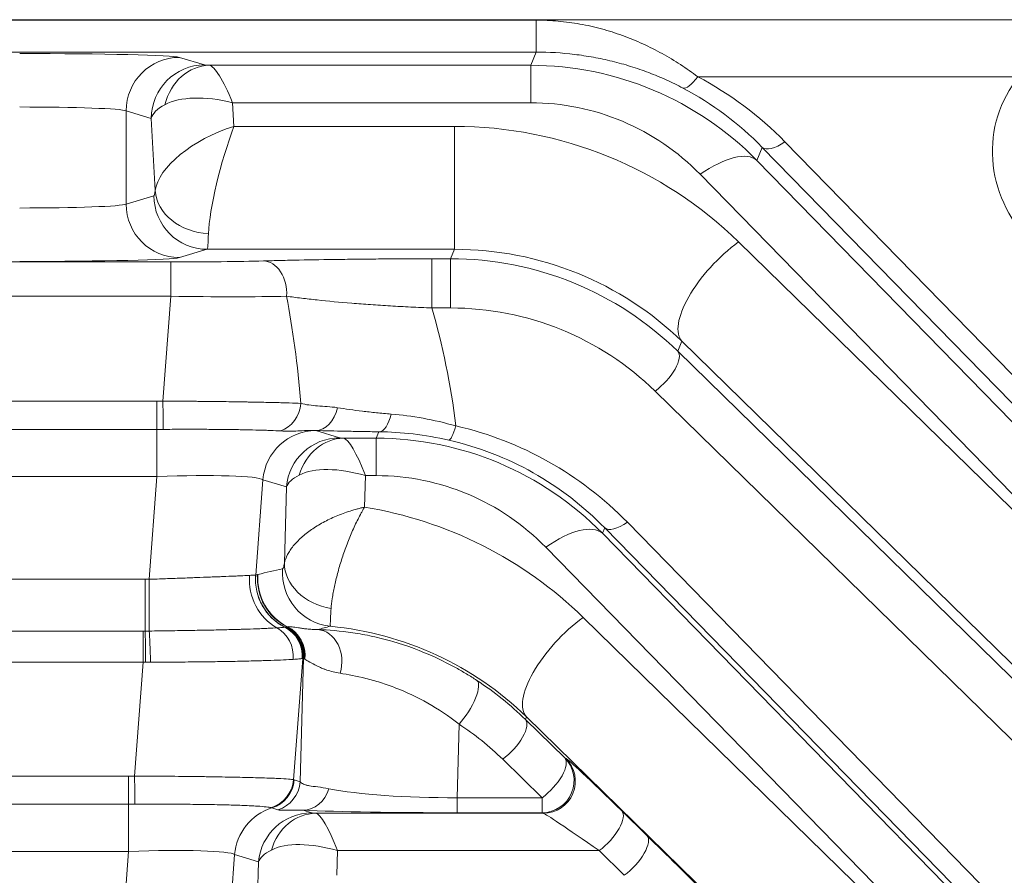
# Model space of a CAD drawing. Header units: millimetres. Extents: x 4 to 837, y 5 to 589.
# Tile 125 of 164: x 716 to 725, y 254 to 262. Entities that reach past the tile are written whole.
import ezdxf

# ---------------------------------------------------------------- set-up
doc = ezdxf.new("R2010")
doc.units = ezdxf.units.MM
doc.layers.add('1', color=7, linetype='Continuous', true_color=0xffffff)

msp = doc.modelspace()

# ---------------------------------------------------------------- linework, layer by layer
at = {"layer": '1', "color": 143, "linetype": 'Continuous', "lineweight": 13}
for p, q in [((696.1772, 262.148), (737.6149, 262.148)), ((696.1774, 262.1438), (720.6079, 262.1438)), ((720.6079, 262.1438), (720.6079, 261.8451)), ((720.6079, 261.8451), (696.1774, 261.8451)), ((720.5567, 261.7216), (720.6079, 261.8451)), ((717.2696, 261.7956), (717.5044, 261.7254)), ((717.5495, 261.7216), (720.5567, 261.7216)), ((720.5567, 261.7216), (720.5567, 261.3716)), ((725.1275, 261.615), (722.1196, 261.615)), ((717.0063, 261.2255), (716.7715, 261.2958)), ((716.7715, 261.2958), (716.7715, 260.4227)), ((717.7674, 261.3716), (717.7796, 261.1501)), ((720.5567, 261.3716), (717.7674, 261.3716)), ((717.0435, 260.5492), (717.0063, 261.2255)), ((717.7796, 261.1501), (719.8439, 261.1501)), ((719.8439, 260.0006), (719.8439, 261.1501)), ((722.7232, 260.9539), (722.6727, 260.8322)), ((734.6333, 248.7593), (722.7232, 260.9539)), ((722.9352, 261.0061), (734.8454, 248.8114)), ((722.6727, 260.8322), (727.2375, 256.1584)), ((726.7073, 256.028), (722.1426, 260.7018)), ((716.7715, 260.4227), (717.0311, 260.5004)), ((722.502, 260.07), (726.6383, 256.028)), ((717.5292, 260.0006), (717.2696, 259.9229)), ((719.8439, 260.0006), (717.5292, 260.0006)), ((719.6313, 259.9119), (719.8071, 259.9119)), ((719.6313, 259.4521), (719.6313, 259.9119)), ((719.8071, 259.9119), (719.8439, 260.0006)), ((719.8071, 259.4521), (719.8071, 259.9119)), ((709.5937, 259.8822), (717.1893, 259.8822)), ((717.1893, 259.5614), (717.1893, 259.8822)), ((717.1893, 259.5614), (709.5937, 259.5614)), ((717.1153, 258.5808), (717.1893, 259.5614)), ((719.8071, 259.4521), (719.6313, 259.4521)), ((721.9719, 259.14), (721.933, 259.0463)), ((726.1081, 255.0981), (721.9719, 259.14)), ((721.933, 259.0463), (732.0261, 249.1834)), ((731.814, 248.8114), (721.721, 258.6744)), ((709.7236, 258.5804), (717.0594, 258.5804)), ((717.0594, 258.5804), (717.0594, 258.3161)), ((717.0594, 258.3161), (709.7236, 258.3161)), ((717.0594, 258.3161), (717.0594, 257.8755)), ((718.5473, 258.3046), (718.7681, 258.2371)), ((719.112, 258.2337), (719.137, 258.2941)), ((718.8068, 258.2337), (719.112, 258.2337)), ((719.112, 258.2337), (719.112, 257.8837)), ((719.0102, 257.8837), (719.0024, 257.5888)), ((719.112, 257.8837), (719.0102, 257.8837)), ((717.0594, 257.8755), (709.7236, 257.8755)), ((716.9868, 256.9141), (717.0594, 257.8755)), ((718.0508, 257.8453), (717.9835, 256.9532)), ((718.2717, 257.7778), (718.0508, 257.8453)), ((718.2529, 257.0662), (718.2717, 257.7778)), ((721.4612, 257.4473), (729.8956, 248.8114)), ((721.2491, 257.3952), (721.228, 257.3442)), ((721.228, 257.3442), (726.7952, 251.6441)), ((729.6836, 248.7593), (721.2491, 257.3952)), ((726.265, 251.5137), (720.6979, 257.2139)), ((709.8339, 256.9141), (716.9491, 256.9141)), ((716.9491, 256.9141), (716.9491, 256.4299)), ((721.0474, 256.5583), (726.2096, 251.5137)), ((709.8521, 256.4299), (716.9309, 256.4299)), ((716.9309, 256.4299), (716.9309, 256.1394)), ((716.9309, 256.1394), (709.8521, 256.1394)), ((716.8505, 255.0744), (716.9309, 256.1394)), ((718.4242, 256.1744), (718.3385, 255.0396)), ((718.4005, 255.0201), (718.431, 256.1764)), ((720.5173, 255.6283), (720.5068, 255.6031)), ((720.5068, 255.6031), (720.8753, 255.243)), ((724.5799, 251.6583), (720.5173, 255.6283)), ((719.8862, 255.5596), (719.8681, 254.8711)), ((720.6633, 254.8711), (720.2948, 255.2312)), ((720.8753, 255.243), (720.8873, 255.2381)), ((709.9884, 255.074), (716.7947, 255.074)), ((716.7947, 255.074), (716.7947, 254.8097)), ((718.3441, 255.0373), (718.4005, 255.0201)), ((719.8681, 254.8711), (719.8681, 254.7311)), ((719.8681, 254.8711), (720.6633, 254.8711)), ((720.6633, 254.7311), (720.6633, 254.8711)), ((716.7947, 254.8097), (709.9884, 254.8097)), ((716.7947, 254.3691), (716.7947, 254.8097)), ((718.1913, 254.7582), (718.1349, 254.7754)), ((718.4264, 254.7542), (718.5071, 254.7296)), ((718.5458, 254.7261), (720.6752, 254.7261)), ((720.6633, 254.7311), (719.8681, 254.7311)), ((720.6752, 254.7261), (720.6633, 254.7311)), ((721.4091, 254.7481), (721.6449, 254.5177)), ((716.7947, 254.3691), (709.9884, 254.3691)), ((716.723, 253.4205), (716.7947, 254.3691)), ((717.7861, 254.3389), (717.7198, 253.4607)), ((718.0107, 254.2703), (717.7861, 254.3389)), ((718.7492, 254.3762), (718.7431, 254.1457)), ((721.1971, 254.3762), (718.7492, 254.3762)), ((721.4329, 254.1457), (721.1971, 254.3762)), ((717.9928, 253.592), (718.0107, 254.2703))]:
    msp.add_line(p, q, dxfattribs=at)
for centre, major_axis, ratio, start_param, end_param in [((715.7753, 261.7922), (-1.5, 0), 0.026186, 3.228859, 4.712389), ((717.2696, 261.2958), (-0.1434, -0.479), 0.995856, 3.433556, 5.002071), ((717.5044, 261.2255), (0.1434, 0.479), 0.995856, 0.291963, 1.860478), ((717.5495, 261.2218), (-0.0225, -0.4995), 0.864178, 3.193639, 4.485026), ((717.7534, 261.7259), (-0.2504, 0.0002), 0.031404, 0.10491, 0.619461), ((717.7674, 260.9718), (-0.2286, 0.749), 0.170757, 5.222502, 6.204939), ((720.5405, 258.6833), (-0.6054, -2.979), 0.986374, 2.554245, 3.339359), ((722.1196, 261.7749), (0.1398, 0.2654), 0.281662, 3.171021, 4.221249), ((720.5854, 258.632), (-0.6748, -3.2905), 0.981792, 2.555179, 2.864048), ((725.9804, 260.8696), (-0.663, 0.9217), 0.956601, 0.239015, 1.751817), ((720.5854, 258.7919), (-0.6162, -2.9964), 0.97997, 2.555377, 2.864246), ((717.7674, 260.9718), (-0.7514, 0.2538), 0.483887, 4.874385, 5.856821), ((715.7753, 261.2924), (-1, 0), 0.039279, 3.228859, 4.712389), ((717.7534, 261.2261), (-0.7497, -0.0254), 0.344332, 5.672784, 6.187335), ((720.5405, 259.0831), (-0.4601, -2.2435), 0.981792, 2.555179, 3.340294), ((717.7796, 260.7503), (-0.7234, -0.3059), 0.478289, 4.512845, 6.009832), ((717.7796, 260.7503), (-0.2072, -0.7493), 0.157833, 4.193836, 5.690823), ((719.868, 257.4597), (-3.6849, 0.7097), 0.98281, 4.120782, 4.905896), ((722.9352, 261.166), (0.2146, 0.2096), 0.410893, 3.170309, 4.330756), ((722.1426, 260.302), (-0.5366, -0.524), 0.410893, 3.170309, 4.330756), ((717.0306, 260.7503), (0, -0.25), 0.087489, 0.02618, 0.635989), ((717.5292, 260.5004), (-0.1434, 0.479), 0.995856, 1.281115, 2.84963), ((717.5416, 260.5492), (0.4965, -0.0588), 0.802499, 3.288192, 4.807197), ((715.7753, 260.4261), (-1, 0), 0.039279, 1.570796, 3.054326), ((717.2696, 260.4227), (0.1434, -0.479), 0.995856, 4.422707, 5.991222), ((717.5287, 260.7503), (0, -0.75), 0.029163, 0.02618, 0.635989), ((722.502, 259.6702), (0.5242, 0.5364), 0.402972, 1.179669, 3.112987), ((715.7753, 259.9263), (-1.5, 0), 0.026186, 1.570796, 3.054326), ((719.8245, 256.9549), (-2.9473, 0.5697), 0.984491, 4.121117, 4.906231), ((719.868, 257.0599), (-2.9492, 0.5639), 0.978608, 4.120293, 4.905408), ((717.1853, 259.9137), (-1.2034, 0.0001), 0.026128, 1.574077, 2.38058), ((718.0568, 259.592), (0.0082, -0.2999), 0.722159, 1.448499, 3.103741), ((717.1853, 259.6138), (-1.5026, 0.0226), 0.034806, 1.573947, 2.380449), ((716.8893, 255.6919), (-0.4886, -5.4738), 0.272631, 2.146402, 2.379945), ((716.8893, 256.4914), (-0.6102, -5.3589), 0.555322, 1.987029, 2.217956), ((719.8245, 256.795), (-2.6531, 0.511), 0.98281, 4.120782, 4.905896), ((721.721, 258.8343), (-0.2097, -0.2146), 0.402972, 1.179669, 3.112987), ((717.1153, 258.6017), (-0.004, 0.3), 0.000932, 1.640603, 2.828939), ((718.1491, 258.5897), (-0.0181, -0.2995), 0.865443, 0.335733, 1.522818), ((718.5444, 258.6053), (0.008, 0.2999), 0.714578, 3.179021, 4.439644), ((719.137, 258.594), (0.0038, 0.3), 0.431916, 3.170621, 4.25262), ((719.8578, 258.5081), (-0.0669, -0.2924), 0.139135, 0.028194, 1.024406), ((719.1114, 255.0733), (-0.6748, -3.2905), 0.981792, 2.555179, 3.119379), ((718.5473, 257.8048), (0.1462, 0.4781), 0.996014, 0.297852, 1.785245), ((717.0485, 258.301), (-1.5043, -0.0003), 0.026222, 3.227086, 3.247465), ((718.7681, 257.7373), (0.1462, 0.4781), 0.996014, 0.297852, 1.785245), ((718.8068, 257.7339), (-0.0241, -0.4994), 0.878584, 3.196431, 4.437869), ((719.0169, 258.238), (-0.2501, -0.0001), 0.031454, 0.102339, 0.573486), ((719.0102, 257.4839), (-0.2126, 0.7492), 0.16115, 5.228872, 6.211309), ((719.0957, 255.1954), (-0.6054, -2.979), 0.986374, 2.554245, 3.339359), ((719.1114, 255.2332), (-0.6162, -2.9964), 0.97997, 2.555377, 3.119577), ((717.0485, 257.8012), (-1.0057, -0.0385), 0.073389, 3.2207, 4.698766), ((719.0169, 257.7382), (-0.7499, 0.0121), 0.344743, 5.705365, 6.176511), ((719.0102, 257.4839), (-0.731, 0.2924), 0.480074, 4.902082, 5.884519), ((719.0957, 255.5952), (-0.4601, -2.2435), 0.981792, 2.555179, 3.340294), ((718.4134, 253.948), (-3.6849, 0.7097), 0.98281, 4.120782, 4.741745), ((720.6979, 256.8141), (-0.5366, -0.524), 0.410893, 3.170309, 4.330756), ((721.4612, 257.6073), (-0.2146, -0.2096), 0.410893, 0.028717, 1.189164), ((718.7494, 257.0257), (0.4909, -0.0949), 0.78085, 3.281561, 4.741325), ((717.8839, 253.5088), (-3.534, -2.573), 0.711936, 4.145765, 4.203722), ((718.7318, 256.9722), (-0.1013, 0.4896), 0.995869, 1.286442, 2.838389), ((716.9868, 256.8792), (-0.0005, -0.5), 0.000077, 4.642576, 5.827251), ((718.395, 256.9036), (0.0363, -0.4987), 0.938818, 4.549588, 5.735921), ((718.479, 256.9124), (0.1234, -0.4845), 0.995093, 4.382528, 5.568488), ((718.4799, 256.9127), (0.1354, -0.4813), 0.995673, 4.358194, 5.544159), ((718.498, 256.9179), (-0.1331, 0.482), 0.995688, 1.221343, 2.410387), ((718.5015, 256.9188), (-0.1244, 0.4843), 0.995743, 1.239243, 2.430754), ((721.0474, 256.1585), (0.5242, 0.5364), 0.402972, 1.179669, 3.112987), ((716.9491, 256.1604), (-0.0021, 0.3), 0.014605, 4.641342, 5.828738), ((716.986, 256.1609), (-0.0062, 0.2999), 0.044184, 4.638292, 5.826805), ((718.0548, 256.1938), (-0.0175, 0.2995), 0.935903, 4.562949, 5.749431), ((718.1226, 256.1981), (-0.0331, 0.2982), 0.992902, 4.519588, 5.706537), ((718.1235, 256.1982), (-0.0371, 0.2977), 0.993647, 4.506512, 5.693455), ((718.1263, 256.1988), (-0.0827, 0.2884), 0.995657, 4.35315, 5.53955), ((718.1331, 256.2007), (-0.0846, 0.2878), 0.995635, 4.346565, 5.532964), ((718.1437, 256.2023), (-0.0129, 0.2997), 0.991805, 4.563925, 5.776996), ((718.1489, 256.2023), (0.0073, 0.2999), 0.98984, 4.621273, 5.846455), ((718.3803, 253.4683), (-3.1074, -2.3219), 0.675351, 4.158008, 4.191814), ((718.5463, 256.1444), (0.008, 0.2999), 0.813973, 4.361865, 6.237003), ((718.4134, 253.5482), (-2.9492, 0.5639), 0.978608, 4.120293, 4.807431), ((719.8862, 255.7195), (0.1646, 0.2508), 0.326637, 4.250465, 6.253787), ((718.3983, 253.5117), (-2.9473, 0.5697), 0.984491, 4.121117, 4.316195), ((720.2948, 255.3911), (0.2097, 0.2146), 0.402972, 4.321261, 6.254579), ((718.3983, 253.3518), (-2.6531, 0.511), 0.98281, 4.120782, 4.31586), ((720.6633, 255.031), (-0.1148, -0.2772), 0.997667, 0.393526, 2.748067), ((720.6633, 255.031), (-0.2097, -0.2146), 0.402972, 1.179669, 3.112987), ((720.6752, 255.026), (-0.1148, -0.2772), 0.997667, 0.393526, 2.748067), ((721.9359, 254.1884), (-1.0505, 1.0498), 0.01851, 5.256049, 6.238485), ((716.8505, 255.0953), (-0.004, 0.3), 0.000932, 1.640603, 2.828939), ((718.0407, 255.0639), (0.1356, 0.2676), 0.995564, 3.909371, 5.098516), ((718.0463, 255.0616), (-0.0877, -0.2869), 0.996014, 0.598846, 1.785245), ((718.1026, 255.0444), (-0.0877, -0.2869), 0.996014, 0.598846, 1.785245), ((718.4264, 255.0541), (0.0131, 0.2997), 0.858349, 3.192635, 4.413477), ((719.8948, 255.0876), (-1.5008, -0.0097), 0.144199, 0.613318, 1.552033), ((718.2826, 254.2984), (0.1462, 0.4781), 0.996014, 0.598846, 1.785245), ((719.8948, 254.7877), (-1.8006, -0.0008), 0.031454, 0.617206, 1.555922), ((718.5071, 254.2297), (0.1462, 0.4781), 0.996014, 0.297852, 1.785245), ((718.5458, 254.2263), (-0.0241, -0.4994), 0.878584, 3.196431, 4.437869), ((718.7559, 254.7305), (-0.2501, -0.0001), 0.031454, 0.102339, 0.573486), ((718.7492, 253.9764), (-0.2126, 0.7492), 0.16115, 5.228872, 6.211309), ((721.7238, 253.9764), (-1.0506, 0.7498), 0.017505, 5.250045, 6.232481), ((721.1971, 254.5361), (-0.2097, -0.2146), 0.402972, 1.179669, 3.112987), ((721.4329, 254.3056), (-0.2097, -0.2146), 0.402972, 1.179669, 3.112987), ((722.1717, 253.958), (-1.0505, 1.0498), 0.01851, 4.102497, 5.256049), ((716.7838, 254.2947), (-1.0057, -0.0385), 0.073389, 3.2207, 4.698766), ((718.7559, 254.2307), (-0.7499, 0.0121), 0.344743, 5.705365, 6.176511), ((718.7492, 253.9764), (-0.731, 0.2924), 0.480074, 4.902082, 5.884519)]:
    msp.add_ellipse(centre, major_axis=major_axis, ratio=ratio, start_param=start_param, end_param=end_param, dxfattribs=at)
for points, knots in [([(720.6079, 262.1438), (720.6769, 262.1438), (720.8142, 262.1376), (720.9501, 262.1194), (721.0516, 262.1012), (721.0854, 262.0944), (721.1527, 262.0793), (721.186, 262.071), (721.2855, 262.0441), (721.3509, 262.0235), (721.4476, 261.9884), (721.4796, 261.9761), (721.5432, 261.9501), (721.5748, 261.9364), (721.6681, 261.8938), (721.7287, 261.8632), (721.8463, 261.7981), (721.9034, 261.7637), (722.0141, 261.6916), (722.0678, 261.6539), (722.1196, 261.615)], [0, 0, 0, 0, 0.125, 0.25, 0.25, 0.3125, 0.3125, 0.375, 0.375, 0.5, 0.5, 0.5625, 0.5625, 0.625, 0.625, 0.75, 0.75, 0.875, 0.875, 1, 1, 1, 1]), ([(721.9821, 261.5084), (721.931, 261.5353), (721.8786, 261.561), (721.7717, 261.6092), (721.7172, 261.6319), (721.6061, 261.674), (721.5496, 261.6935), (721.4635, 261.7203), (721.4346, 261.7288), (721.3767, 261.7448), (721.3477, 261.7524), (721.2605, 261.7738), (721.202, 261.7862), (721.0847, 261.8076), (721.0257, 261.8165), (720.848, 261.8379), (720.7285, 261.8451), (720.6079, 261.8451)], [0, 0, 0, 0, 0.125, 0.125, 0.25, 0.25, 0.375, 0.375, 0.4375, 0.4375, 0.5, 0.5, 0.625, 0.625, 0.75, 0.75, 1, 1, 1, 1]), ([(719.6313, 259.4521), (719.5648, 259.4547), (719.4993, 259.4575), (719.3703, 259.4638), (719.3067, 259.4673), (719.2127, 259.4728), (719.1816, 259.4747), (719.1197, 259.4787), (719.089, 259.4808), (718.9982, 259.4872), (718.9397, 259.4916), (718.7691, 259.5055), (718.662, 259.5156), (718.5348, 259.5292), (718.5096, 259.532), (718.4602, 259.5377), (718.3872, 259.5462), (718.3177, 259.5552), (718.2727, 259.5613)], [0, 0, 0, 0, 0.125, 0.125, 0.25, 0.25, 0.3125, 0.3125, 0.375, 0.375, 0.5, 0.5, 0.75, 0.75, 0.8125, 0.8125, 0.875, 1, 1, 1, 1]), ([(717.1153, 258.5808), (717.1808, 258.5805), (717.2458, 258.5801), (717.3427, 258.5794), (717.3749, 258.5792), (717.423, 258.5788), (717.439, 258.5786), (717.4709, 258.5783), (717.4867, 258.5782), (717.5653, 258.5774), (717.6878, 258.5759), (717.8042, 258.5742), (717.8749, 258.573), (717.889, 258.5728), (717.9168, 258.5723), (717.9579, 258.5716), (717.9975, 258.5708), (718.0745, 258.5693), (718.1231, 258.5682), (718.1919, 258.5665), (718.2141, 258.5659), (718.2571, 258.5647), (718.278, 258.5641), (718.3379, 258.5623), (718.3742, 258.561), (718.4071, 258.5597)], [0, 0, 0, 0, 0.125, 0.125, 0.1875, 0.1875, 0.21875, 0.21875, 0.25, 0.25, 0.375, 0.5, 0.5, 0.53125, 0.53125, 0.5625, 0.625, 0.625, 0.75, 0.75, 0.8125, 0.8125, 0.875, 0.875, 1, 1, 1, 1]), ([(718.4071, 258.5597), (718.4307, 258.5532), (718.4554, 258.5482), (718.5074, 258.5406), (718.5347, 258.5382), (718.592, 258.5341), (718.6219, 258.5325), (718.6838, 258.5276), (718.7159, 258.5243), (718.7486, 258.519)], [0, 0, 0, 0, 0.25, 0.25, 0.5, 0.5, 0.75, 0.75, 1, 1, 1, 1]), ([(718.7486, 258.519), (718.8216, 258.5073), (718.8995, 258.4964), (719.0247, 258.4815), (719.0678, 258.4767), (719.1572, 258.4677), (719.2034, 258.4634), (719.2515, 258.4595)], [0, 0, 0, 0, 0.5, 0.5, 0.75, 0.75, 1, 1, 1, 1]), ([(719.2515, 258.4595), (719.349, 258.4514), (719.4485, 258.4387), (719.6509, 258.4021), (719.7536, 258.3784), (719.8578, 258.3482)], [0, 0, 0, 0, 0.5, 0.5, 1, 1, 1, 1]), ([(718.2174, 258.3018), (718.189, 258.3033), (718.1577, 258.3047), (718.1064, 258.3067), (718.0886, 258.3073), (718.0518, 258.3085), (718.0328, 258.3091), (717.9742, 258.3107), (717.9328, 258.3117), (717.8673, 258.313), (717.8449, 258.3134), (717.7989, 258.3142), (717.7752, 258.3145), (717.7033, 258.3155), (717.6046, 258.3165), (717.5007, 258.317), (717.4208, 258.3172), (717.3937, 258.3172), (717.3393, 258.3172), (717.312, 258.3172), (717.2298, 258.317), (717.1746, 258.3167), (717.119, 258.3163)], [0, 0, 0, 0, 0.125, 0.125, 0.1875, 0.1875, 0.25, 0.25, 0.375, 0.375, 0.4375, 0.4375, 0.5, 0.5, 0.625, 0.75, 0.75, 0.8125, 0.8125, 0.875, 0.875, 1, 1, 1, 1]), ([(718.5444, 258.3054), (718.5156, 258.3066), (718.4875, 258.3062), (718.4326, 258.3043), (718.4057, 258.3028), (718.3522, 258.3006), (718.3255, 258.2998), (718.2719, 258.2997), (718.2448, 258.3004), (718.2174, 258.3018)], [0, 0, 0, 0, 0.25, 0.25, 0.5, 0.5, 0.75, 0.75, 1, 1, 1, 1]), ([(718.2529, 257.0662), (718.2584, 257.0922), (718.2682, 257.1186), (718.2889, 257.1587), (718.2968, 257.1721), (718.3148, 257.1991), (718.3248, 257.2126), (718.3572, 257.2526), (718.3824, 257.2789), (718.4399, 257.3306), (718.4714, 257.3552), (718.5224, 257.3906), (718.54, 257.4021), (718.5766, 257.4245), (718.5956, 257.4355), (718.6542, 257.4673), (718.6949, 257.4869), (718.7583, 257.5136), (718.7798, 257.5221), (718.8234, 257.5382), (718.8454, 257.5458), (718.8899, 257.5598), (718.9123, 257.5664), (718.9461, 257.5754), (718.9573, 257.5783), (718.9799, 257.5838), (718.9913, 257.5864), (719.0024, 257.5888)], [0, 0, 0, 0, 0.125, 0.125, 0.1875, 0.1875, 0.25, 0.25, 0.375, 0.375, 0.5, 0.5, 0.5625, 0.5625, 0.625, 0.625, 0.75, 0.75, 0.8125, 0.8125, 0.875, 0.875, 0.9375, 0.9375, 0.96875, 0.96875, 1, 1, 1, 1]), ([(718.6895, 256.6398), (718.6915, 256.6689), (718.6951, 256.7009), (718.7028, 256.7528), (718.7058, 256.7707), (718.7125, 256.808), (718.7163, 256.8272), (718.7286, 256.8859), (718.7383, 256.9267), (718.7608, 257.0114), (718.7733, 257.0542), (718.7939, 257.1189), (718.8011, 257.1405), (718.8162, 257.1839), (718.824, 257.2058), (718.8486, 257.2712), (718.8658, 257.3138), (718.893, 257.3761), (718.9023, 257.3966), (718.9214, 257.4371), (718.9312, 257.4571), (718.9511, 257.4964), (718.9612, 257.5157), (718.9766, 257.5437), (718.9817, 257.5529), (718.992, 257.5711), (718.9973, 257.5801), (719.0024, 257.5888)], [0, 0, 0, 0, 0.125, 0.125, 0.1875, 0.1875, 0.25, 0.25, 0.375, 0.375, 0.5, 0.5, 0.5625, 0.5625, 0.625, 0.625, 0.75, 0.75, 0.8125, 0.8125, 0.875, 0.875, 0.9375, 0.9375, 0.96875, 0.96875, 1, 1, 1, 1]), ([(718.2353, 257.0128), (718.2378, 257.0133), (718.2405, 257.0181), (718.245, 257.0317), (718.2466, 257.0373), (718.2497, 257.0503), (718.2513, 257.0578), (718.2529, 257.0662)], [0, 0, 0, 0, 0.5, 0.5, 0.75, 0.75, 1, 1, 1, 1]), ([(716.9868, 256.9141), (717.038, 256.9159), (717.1392, 256.9195), (717.2379, 256.9231), (717.311, 256.9258), (717.3352, 256.9267), (717.3826, 256.9284), (717.4058, 256.9293), (717.474, 256.9319), (717.5177, 256.9335), (717.5803, 256.936), (717.6008, 256.9368), (717.6405, 256.9383), (717.6596, 256.9391), (717.7148, 256.9413), (717.7487, 256.9427), (717.7952, 256.9447), (717.81, 256.9453), (717.8381, 256.9466), (717.8514, 256.9472), (717.8884, 256.9488), (717.9096, 256.9499), (717.9271, 256.9508)], [0, 0, 0, 0, 0.125, 0.25, 0.25, 0.3125, 0.3125, 0.375, 0.375, 0.5, 0.5, 0.5625, 0.5625, 0.625, 0.625, 0.75, 0.75, 0.8125, 0.8125, 0.875, 0.875, 1, 1, 1, 1]), ([(718.6829, 256.4748), (718.6823, 256.476), (718.6816, 256.4849), (718.682, 256.5065), (718.6828, 256.5276), (718.6832, 256.5355), (718.684, 256.5525), (718.6845, 256.5617), (718.6863, 256.5915), (718.6877, 256.6142), (718.6895, 256.6398)], [0, 0, 0, 0, 0.25, 0.5, 0.5, 0.625, 0.625, 0.75, 0.75, 1, 1, 1, 1]), ([(716.9863, 256.4303), (717.0518, 256.431), (717.1809, 256.4326), (717.3063, 256.4346), (717.399, 256.4362), (717.4298, 256.4367), (717.49, 256.4379), (717.5194, 256.4384), (717.606, 256.4402), (717.6613, 256.4415), (717.7405, 256.4435), (717.7664, 256.4441), (717.8041, 256.4452), (717.8165, 256.4455), (717.8409, 256.4462), (717.8528, 256.4465), (717.9112, 256.4483), (717.9543, 256.4497), (718.0134, 256.4519), (718.0322, 256.4526), (718.0589, 256.4537), (718.0676, 256.4541), (718.0845, 256.4548), (718.0927, 256.4552), (718.1323, 256.457), (718.1596, 256.4585), (718.1824, 256.46)], [0, 0, 0, 0, 0.125, 0.25, 0.25, 0.3125, 0.3125, 0.375, 0.375, 0.5, 0.5, 0.5625, 0.5625, 0.59375, 0.59375, 0.625, 0.625, 0.75, 0.75, 0.8125, 0.8125, 0.84375, 0.84375, 0.875, 0.875, 1, 1, 1, 1]), ([(718.2812, 256.471), (718.2924, 256.4716), (718.3065, 256.4707), (718.3406, 256.4668), (718.3605, 256.4638), (718.395, 256.4587), (718.4073, 256.4569), (718.4336, 256.4533), (718.4476, 256.4515), (718.4777, 256.4483), (718.4936, 256.4469), (718.5278, 256.4446), (718.5459, 256.4439), (718.5655, 256.4437)], [0, 0, 0, 0, 0.25, 0.25, 0.5, 0.5, 0.625, 0.625, 0.75, 0.75, 0.875, 0.875, 1, 1, 1, 1]), ([(718.5655, 256.4437), (718.6649, 256.4407), (718.7749, 256.4318), (718.9517, 256.4053), (719.0126, 256.3942), (719.1066, 256.3737), (719.1384, 256.3663), (719.2028, 256.3499), (719.2355, 256.3411), (719.3989, 256.2934), (719.5311, 256.2448), (719.7283, 256.1547), (719.7939, 256.1217), (719.8917, 256.0677), (719.9243, 256.049), (719.989, 256.0099), (720.0212, 255.9896), (720.0531, 255.9687)], [0, 0, 0, 0, 0.25, 0.25, 0.375, 0.375, 0.4375, 0.4375, 0.5, 0.5, 0.75, 0.75, 0.875, 0.875, 0.9375, 0.9375, 1, 1, 1, 1]), ([(718.3346, 256.1654), (718.3088, 256.1636), (718.2782, 256.1619), (718.2081, 256.1586), (718.1686, 256.157), (718.1134, 256.1551), (718.102, 256.1547), (718.0788, 256.154), (718.0669, 256.1536), (718.0305, 256.1525), (718.0054, 256.1518), (717.9275, 256.1497), (717.8722, 256.1485), (717.7842, 256.1467), (717.7539, 256.1461), (717.7073, 256.1453), (717.6915, 256.1451), (717.6597, 256.1446), (717.6437, 256.1443), (717.563, 256.1431), (717.4966, 256.1423), (717.3941, 256.1412), (717.3595, 256.1409), (717.2893, 256.1403), (717.2536, 256.1401), (717.1456, 256.1394), (717.073, 256.1391), (716.9996, 256.139)], [0, 0, 0, 0, 0.125, 0.125, 0.25, 0.25, 0.28125, 0.28125, 0.3125, 0.3125, 0.375, 0.375, 0.5, 0.5, 0.5625, 0.5625, 0.59375, 0.59375, 0.625, 0.625, 0.75, 0.75, 0.8125, 0.8125, 0.875, 0.875, 1, 1, 1, 1]), ([(718.4195, 256.1732), (718.4124, 256.1719), (718.4017, 256.1706), (718.3734, 256.1681), (718.3558, 256.1669), (718.3346, 256.1654)], [0, 0, 0, 0, 0.5, 0.5, 1, 1, 1, 1]), ([(718.4207, 256.1735), (718.4205, 256.1734), (718.4203, 256.1734), (718.4199, 256.1733), (718.4197, 256.1733), (718.4195, 256.1732)], [0, 0, 0, 0, 0.522587, 0.522587, 1, 1, 1, 1]), ([(718.7728, 256.0354), (718.7495, 256.0389), (718.7278, 256.0435), (718.6872, 256.0538), (718.6682, 256.0595), (718.6414, 256.0686), (718.6328, 256.0717), (718.6161, 256.078), (718.592, 256.0875), (718.5705, 256.0973), (718.5305, 256.1165), (718.5078, 256.1289), (718.4701, 256.1509), (718.4549, 256.1605), (718.4439, 256.1678)], [0, 0, 0, 0, 0.125, 0.125, 0.25, 0.25, 0.3125, 0.3125, 0.375, 0.5, 0.5, 0.75, 0.75, 1, 1, 1, 1]), ([(719.8862, 255.5596), (719.7906, 255.6348), (719.6924, 255.7), (719.4945, 255.812), (719.3948, 255.8588), (719.2715, 255.9068), (719.2469, 255.9159), (719.1985, 255.933), (719.1269, 255.9568), (719.0585, 255.9759), (718.9268, 256.009), (718.8455, 256.0242), (718.7728, 256.0354)], [0, 0, 0, 0, 0.25, 0.25, 0.5, 0.5, 0.5625, 0.5625, 0.625, 0.75, 0.75, 1, 1, 1, 1]), ([(716.8505, 255.0744), (716.8739, 255.0743), (716.8972, 255.0742), (716.9437, 255.0739), (716.967, 255.0738), (717.0365, 255.0733), (717.0822, 255.073), (717.218, 255.0718), (717.3065, 255.0709), (717.4144, 255.0695), (717.4359, 255.0692), (717.4785, 255.0686), (717.5415, 255.0677), (717.6018, 255.0668), (717.719, 255.0647), (717.7925, 255.0632), (717.9298, 255.0601), (717.9915, 255.0584), (718.074, 255.0558), (718.0998, 255.0549), (718.136, 255.0536), (718.1477, 255.0531), (718.1701, 255.0522), (718.1808, 255.0517), (718.2319, 255.0494), (718.2646, 255.0475), (718.3015, 255.0446), (718.3119, 255.0436), (718.3242, 255.0421), (718.3278, 255.0416), (718.334, 255.0406), (718.3365, 255.0401), (718.3385, 255.0396)], [0, 0, 0, 0, 0.03125, 0.03125, 0.0625, 0.0625, 0.125, 0.125, 0.25, 0.25, 0.28125, 0.28125, 0.3125, 0.375, 0.375, 0.5, 0.5, 0.625, 0.625, 0.6875, 0.6875, 0.71875, 0.71875, 0.75, 0.75, 0.875, 0.875, 0.9375, 0.9375, 0.96875, 0.96875, 1, 1, 1, 1]), ([(718.4005, 255.0201), (718.4066, 255.0113), (718.4165, 255.0041), (718.4377, 254.9951), (718.4459, 254.9925), (718.4642, 254.9877), (718.4744, 254.9855), (718.508, 254.9795), (718.5346, 254.9761), (718.5957, 254.9677), (718.6303, 254.9627), (718.6684, 254.9551)], [0, 0, 0, 0, 0.25, 0.25, 0.375, 0.375, 0.5, 0.5, 0.75, 0.75, 1, 1, 1, 1]), ([(718.1281, 254.7776), (718.126, 254.7783), (718.1235, 254.779), (718.1175, 254.7804), (718.114, 254.7811), (718.1025, 254.7831), (718.0931, 254.7844), (718.0599, 254.7883), (718.0311, 254.7907), (717.9867, 254.7935), (717.9774, 254.794), (717.958, 254.7951), (717.9279, 254.7967), (717.8946, 254.7982), (717.8238, 254.801), (717.771, 254.8027), (717.6541, 254.8056), (717.5916, 254.8069), (717.492, 254.8084), (717.4579, 254.8088), (717.3876, 254.8095), (717.3513, 254.8099), (717.2415, 254.8106), (717.1664, 254.8108), (717.0511, 254.8108), (717.0122, 254.8107), (716.9532, 254.8105), (716.9335, 254.8104), (716.8939, 254.8102), (716.8741, 254.81), (716.8543, 254.8099)], [0, 0, 0, 0, 0.03125, 0.03125, 0.0625, 0.0625, 0.125, 0.125, 0.25, 0.25, 0.28125, 0.28125, 0.3125, 0.375, 0.375, 0.5, 0.5, 0.625, 0.625, 0.6875, 0.6875, 0.75, 0.75, 0.875, 0.875, 0.9375, 0.9375, 0.96875, 0.96875, 1, 1, 1, 1]), ([(718.4264, 254.7542), (718.3941, 254.7564), (718.365, 254.7566), (718.3132, 254.7559), (718.2906, 254.755), (718.2614, 254.7541), (718.2525, 254.7539), (718.2362, 254.7537), (718.2288, 254.7538), (718.2089, 254.7546), (718.1987, 254.7559), (718.1913, 254.7582)], [0, 0, 0, 0, 0.25, 0.25, 0.5, 0.5, 0.625, 0.625, 0.75, 0.75, 1, 1, 1, 1])]:
    msp.add_open_spline(points, degree=3, knots=knots, dxfattribs=at)
at = {"layer": '1', "color": 143, "linetype": 'Continuous', "lineweight": 18}
for points, knots in [([(718.0568, 259.8919), (718.1089, 259.8933), (718.1627, 259.8947), (718.2464, 259.8967), (718.2748, 259.8973), (718.3326, 259.8986), (718.362, 259.8992), (718.5107, 259.9022), (718.636, 259.9043), (718.8349, 259.907), (718.9031, 259.9078), (718.9909, 259.9087), (719.0087, 259.9089), (719.0442, 259.9092), (719.0976, 259.9097), (719.1515, 259.9101), (719.2599, 259.9109), (719.3329, 259.9112), (719.4808, 259.9118), (719.5556, 259.9119), (719.6313, 259.9119)], [0, 0, 0, 0, 0.125, 0.125, 0.1875, 0.1875, 0.25, 0.25, 0.5, 0.5, 0.625, 0.625, 0.65625, 0.65625, 0.6875, 0.75, 0.75, 0.875, 0.875, 1, 1, 1, 1]), ([(719.137, 258.2941), (719.081, 258.2948), (719.0268, 258.2956), (718.9219, 258.2973), (718.8711, 258.2982), (718.7233, 258.301), (718.631, 258.3031), (718.5444, 258.3054)], [0, 0, 0, 0, 0.25, 0.25, 0.5, 0.5, 1, 1, 1, 1]), ([(719.7921, 258.2155), (719.6784, 258.2416), (719.5669, 258.2604), (719.3484, 258.286), (719.2414, 258.2927), (719.137, 258.2941)], [0, 0, 0, 0, 0.5, 0.5, 1, 1, 1, 1])]:
    msp.add_open_spline(points, degree=3, knots=knots, dxfattribs=at)
at = {"layer": '1', "color": 143, "linetype": 'Continuous', "lineweight": 13}
for points in [[(717.0594, 258.5804), (717.078, 258.5804), (717.0966, 258.5806), (717.1153, 258.5808)], [(717.119, 258.3163), (717.0991, 258.3162), (717.0792, 258.3161), (717.0594, 258.3161)], [(716.9491, 256.9141), (716.9617, 256.9141), (716.9742, 256.9141), (716.9868, 256.9141)], [(717.9271, 256.9508), (717.9417, 256.9515), (717.9655, 256.9524), (717.9789, 256.9529), (717.9829, 256.9532)], [(717.9829, 256.9532), (717.9831, 256.9532), (717.9833, 256.9532), (717.9835, 256.9532)], [(717.9835, 256.9532), (717.9895, 256.9549), (717.9955, 256.9568), (718.0015, 256.9584)], [(718.0015, 256.9584), (718.0027, 256.9587), (718.0039, 256.9591), (718.0051, 256.9594)], [(716.9309, 256.4299), (716.937, 256.4299), (716.9431, 256.4299), (716.9491, 256.4299)], [(716.9491, 256.4299), (716.9615, 256.43), (716.9739, 256.4301), (716.9863, 256.4303)], [(718.1824, 256.46), (718.2012, 256.4612), (718.2322, 256.4632), (718.2504, 256.465), (718.2563, 256.466)], [(718.2563, 256.466), (718.2566, 256.466), (718.2569, 256.4661), (718.2572, 256.4661)], [(718.2572, 256.4661), (718.2581, 256.4663), (718.259, 256.4665), (718.2599, 256.4667)], [(718.2599, 256.4667), (718.2621, 256.4674), (718.2643, 256.468), (718.2666, 256.4687)], [(718.2666, 256.4687), (718.2695, 256.4696), (718.2729, 256.4702), (718.2766, 256.4706)], [(718.2766, 256.4706), (718.278, 256.4708), (718.2796, 256.4709), (718.2812, 256.471)], [(716.9537, 256.1391), (716.9461, 256.1392), (716.9385, 256.1393), (716.9309, 256.1394)], [(716.9996, 256.139), (716.9843, 256.1389), (716.969, 256.139), (716.9537, 256.1391)], [(718.4242, 256.1744), (718.4232, 256.1741), (718.422, 256.1737), (718.4207, 256.1735)], [(718.431, 256.1764), (718.4287, 256.1757), (718.4265, 256.1751), (718.4242, 256.1744)], [(718.4396, 256.1706), (718.4362, 256.1729), (718.4333, 256.1748), (718.431, 256.1764)], [(718.4439, 256.1678), (718.4424, 256.1688), (718.441, 256.1697), (718.4396, 256.1706)], [(716.7947, 255.074), (716.8133, 255.074), (716.8319, 255.0741), (716.8505, 255.0744)], [(718.3385, 255.0396), (718.3404, 255.0387), (718.3422, 255.0379), (718.3441, 255.0373)], [(716.8543, 254.8099), (716.8344, 254.8097), (716.8145, 254.8097), (716.7947, 254.8097)], [(718.1349, 254.7754), (718.1329, 254.776), (718.1306, 254.7768), (718.1281, 254.7776)]]:
    msp.add_open_spline(points, degree=3, dxfattribs=at)

doc.saveas('drawing.dxf')
